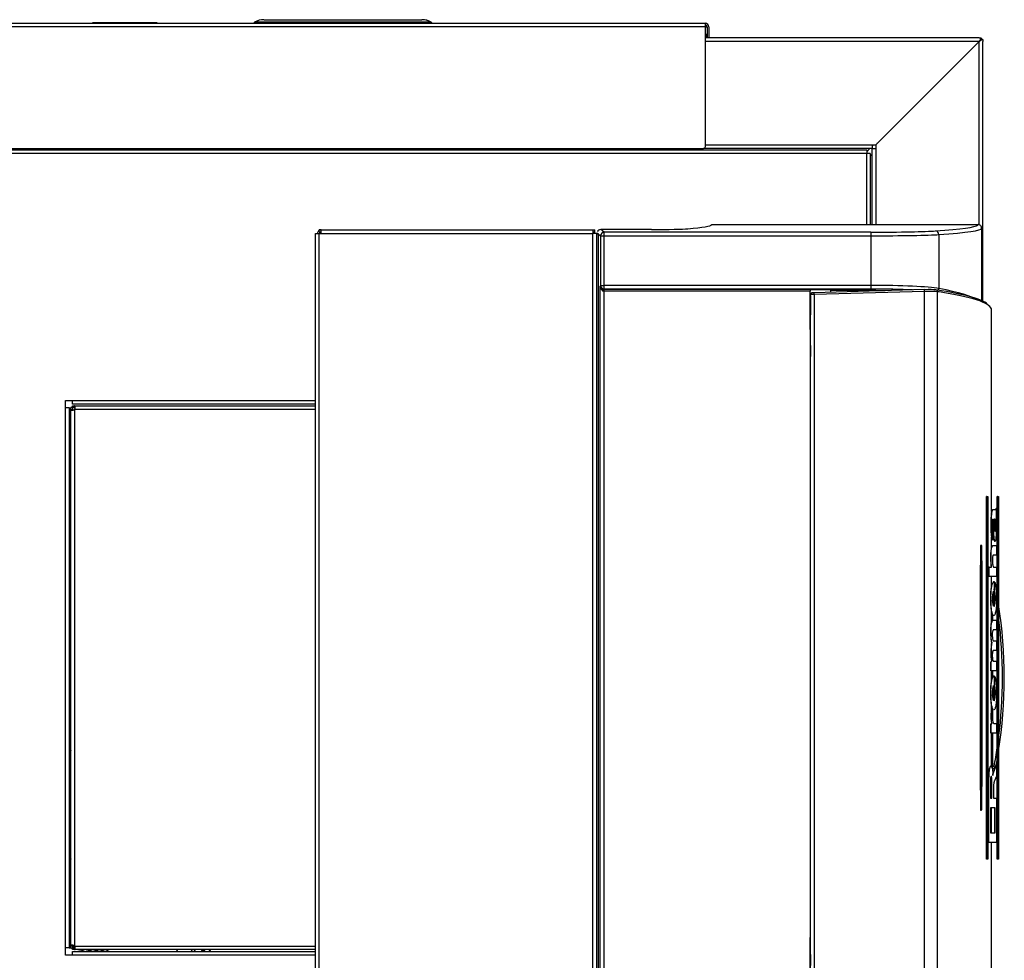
# Model space of a CAD drawing. Header units: millimetres. Extents: x 648 to 8064, y -571 to 3420.
# Tile 77 of 83: x 4028 to 4571, y 2902 to 3420. Entities that reach past the tile are written whole.
import ezdxf

# ---------------------------------------------------------------- set-up
doc = ezdxf.new("R2010")
doc.units = ezdxf.units.MM
doc.header["$MEASUREMENT"] = 0

# ---------------------------------------------------------------- blocks, each defined once
blk = doc.blocks.new('Boven')
for p, q in [((1657.44, 1450.64), (1744.44, 1450.64)), ((1657.44, 1450.64), (1744.44, 1450.64)), ((1657.44, 1450.64), (1657.44, 1450.64)), ((1744.44, 1450.64), (1744.44, 1450.64)), ((1900.87, 1446.64), (1501.01, 1446.64)), ((1501.09, 1448.64), (1900.79, 1448.64)), ((1562.74, 1448.84), (1562.74, 1448.64)), ((1562.75, 1448.84), (1562.74, 1448.84)), ((1562.75, 1448.84), (1562.75, 1448.64)), ((1562.85, 1448.84), (1562.75, 1448.84)), ((1562.85, 1448.84), (1562.85, 1448.64)), ((1563.07, 1448.84), (1562.85, 1448.84)), ((1563.07, 1448.84), (1563.07, 1448.64)), ((1563.42, 1448.84), (1563.07, 1448.84)), ((1563.42, 1448.84), (1563.42, 1448.64)), ((1563.93, 1448.84), (1563.42, 1448.84)), ((1563.93, 1448.84), (1563.93, 1448.64)), ((1564.6, 1448.84), (1563.93, 1448.84)), ((1564.6, 1448.84), (1564.6, 1448.64)), ((1565.46, 1448.84), (1564.6, 1448.84)), ((1565.46, 1448.84), (1565.46, 1448.64)), ((1566.51, 1448.84), (1565.46, 1448.84)), ((1566.51, 1448.84), (1566.51, 1448.64)), ((1567.79, 1448.84), (1566.51, 1448.84)), ((1567.79, 1448.84), (1567.79, 1448.64)), ((1569.29, 1448.84), (1567.79, 1448.84)), ((1569.29, 1448.84), (1569.29, 1448.64)), ((1571.05, 1448.84), (1569.29, 1448.84)), ((1571.05, 1448.84), (1571.05, 1448.64)), ((1573.08, 1448.84), (1571.05, 1448.84)), ((1573.08, 1448.84), (1573.08, 1448.64)), ((1575.39, 1448.84), (1573.08, 1448.84)), ((1575.39, 1448.84), (1575.39, 1448.64)), ((1585.77, 1448.84), (1575.39, 1448.84)), ((1585.77, 1448.84), (1585.77, 1448.64)), ((1587.01, 1448.84), (1585.77, 1448.84)), ((1587.01, 1448.84), (1587.01, 1448.64)), ((1589.17, 1448.84), (1587.01, 1448.84)), ((1589.17, 1448.84), (1589.17, 1448.64)), ((1591.06, 1448.84), (1589.17, 1448.84)), ((1591.06, 1448.84), (1591.06, 1448.64)), ((1592.69, 1448.84), (1591.06, 1448.84)), ((1592.69, 1448.84), (1592.69, 1448.64)), ((1594.08, 1448.84), (1592.69, 1448.84)), ((1594.08, 1448.84), (1594.08, 1448.64)), ((1595.25, 1448.84), (1594.08, 1448.84)), ((1595.25, 1448.84), (1595.25, 1448.64)), ((1596.2, 1448.84), (1595.25, 1448.84)), ((1596.2, 1448.84), (1596.2, 1448.64)), ((1596.96, 1448.84), (1596.2, 1448.84)), ((1596.96, 1448.84), (1596.96, 1448.64)), ((1597.55, 1448.84), (1596.96, 1448.84)), ((1597.55, 1448.84), (1597.55, 1448.64)), ((1597.97, 1448.84), (1597.55, 1448.84)), ((1597.97, 1448.84), (1597.97, 1448.64)), ((1598.26, 1448.84), (1597.97, 1448.84)), ((1598.26, 1448.84), (1598.26, 1448.64)), ((1598.42, 1448.84), (1598.26, 1448.84)), ((1598.42, 1448.84), (1598.42, 1448.64)), ((1598.47, 1448.84), (1598.42, 1448.84)), ((1598.47, 1448.84), (1598.47, 1448.64)), ((1651.94, 1448.89), (1651.93, 1448.64)), ((1652.43, 1448.64), (1652.44, 1448.89)), ((1652.44, 1448.89), (1652.44, 1449.33)), ((1749.44, 1449.33), (1652.44, 1449.33)), ((1749.44, 1448.89), (1652.44, 1448.89)), ((1749.44, 1449.33), (1749.44, 1448.89)), ((1749.44, 1448.89), (1749.44, 1448.64)), ((1749.94, 1448.64), (1749.94, 1448.89)), ((1900.87, 1446.64), (1900.87, 1448.05)), ((1900.87, 1446.64), (1901.78, 1446.64)), ((1900.87, 1380.64), (1900.87, 1446.64)), ((1901.78, 1446.64), (1901.78, 1440.64)), ((1902.78, 1446.64), (1902.78, 1440.64)), ((1901.4, 1442.64), (1900.87, 1442.64)), ((1901.78, 1440.64), (1900.87, 1440.64)), ((1901.4, 1442.64), (1901.4, 1440.64)), ((1901.4, 1442.64), (1901.4, 1442.64)), ((1901.78, 1440.64), (1901.4, 1440.64)), ((1902.78, 1440.64), (1901.78, 1440.64)), ((2051.87, 1440.64), (1902.78, 1440.64)), ((2051.87, 1440.64), (2052.87, 1440.64)), ((2052.87, 1440.64), (2052.87, 1440.05)), ((2052.87, 1439.64), (2052.87, 1440.05)), ((2052.87, 1439.64), (2053.28, 1439.64)), ((2053.28, 1439.64), (2053.87, 1439.64)), ((2053.87, 1439.64), (2053.87, 1438.64)), ((2051.82, 1438.64), (1900.87, 1438.64)), ((1994.82, 1381.64), (2051.82, 1438.64)), ((2051.87, 1438.59), (1994.87, 1381.59)), ((2050.82, 1437.64), (2050.87, 1437.64)), ((2050.87, 1437.64), (2050.87, 1437.59)), ((2052, 1438.77), (2051.82, 1438.64)), ((2051.87, 1438.59), (2052, 1438.77)), ((2051.87, 1337.47), (2051.87, 1438.59)), ((2053.87, 1295.36), (2053.87, 1438.64)), ((1502.01, 1379.64), (1899.87, 1379.64)), ((1992.82, 1379.64), (1899.87, 1379.64)), ((1900.87, 1381.64), (1992.82, 1381.64)), ((1989.87, 1377.83), (1991.67, 1379.64)), ((1992.82, 1381.64), (1994.82, 1381.64)), ((1992.82, 1381.64), (1992.82, 1379.64)), ((1992.82, 1380.79), (1993.67, 1381.64)), ((1992.87, 1379.59), (1994.87, 1379.59)), ((1992.87, 1337.58), (1992.87, 1379.59)), ((1994.87, 1381.59), (1994.87, 1379.59)), ((1994.87, 1379.59), (1994.87, 1337.58)), ((1995.87, 1382.64), (1995.82, 1382.64)), ((1995.87, 1382.59), (1995.87, 1382.64)), ((1380.37, 1378.89), (1989.87, 1378.89)), ((1989.87, 1376.89), (1380.37, 1376.89)), ((1989.87, 1378.89), (1989.87, 1376.89)), ((1989.87, 1337.58), (1989.87, 1376.89)), ((1991.87, 1376.89), (1989.87, 1376.89)), ((1991.87, 1376.89), (1991.87, 1337.58)), ((1992.87, 1376.44), (1991.87, 1375.44)), ((1904.28, 1337.58), (2051.28, 1337.58)), ((1685.87, 1332.64), (1687.87, 1332.64)), ((1685.87, 842.64), (1685.87, 1332.64)), ((1688.18, 1333.37), (1687.5, 1334.1)), ((1688.87, 1334.64), (1687.87, 1334.64)), ((1687.87, 1334.37), (1687.87, 1334.64)), ((1687.87, 842.64), (1687.87, 1332.64)), ((1687.87, 1332.64), (1688.87, 1332.64)), ((1688.87, 1334.64), (1838.87, 1334.64)), ((1688.87, 1332.64), (1688.87, 1334.64)), ((1688.87, 1332.64), (1838.87, 1332.64)), ((1838.87, 1334.64), (1839.87, 1334.64)), ((1838.87, 1334.64), (1838.87, 1332.64)), ((1838.87, 1333.64), (1839.87, 1333.64)), ((1838.87, 1332.82), (1841.57, 1332.82)), ((1838.87, 842.64), (1838.87, 1332.64)), ((1840.87, 1332.64), (1838.87, 1332.64)), ((1839.87, 1333.64), (1839.87, 1334.64)), ((1839.87, 1332.82), (1839.87, 1333.64)), ((1840.87, 1332.64), (1840.87, 842.64)), ((1840.87, 1332.5), (1841.68, 1332.5)), ((1841.68, 1332.5), (1843.09, 1331.44)), ((1841.68, 1332.5), (1841.68, 842.77)), ((1843.09, 1331.44), (1845.09, 1331.44)), ((1843.09, 1331.44), (1843.09, 1304.07)), ((1845.09, 1333.44), (1843.15, 1334.89)), ((1871.12, 1334.89), (1843.15, 1334.89)), ((1843.15, 1334.89), (1843.15, 1334.89)), ((1871.12, 1334.89), (1843.15, 1334.89)), ((1992.12, 1333.44), (1845.09, 1333.44)), ((1845.09, 1331.44), (1845.09, 1333.44)), ((1845.09, 1331.44), (1992.12, 1331.44)), ((1845.09, 1304.07), (1845.09, 1331.44)), ((1871.12, 1334.89), (1871.12, 1334.89)), ((1992.12, 1333.44), (1992.12, 1331.44)), ((1992.12, 1331.44), (1992.12, 1304.07)), ((2029.71, 1332.1), (2029.71, 1302.33)), ((2053.28, 1335.58), (2053.28, 1295.63)), ((1843.09, 1304.07), (1842.9, 1303.7)), ((1842.9, 871.57), (1842.9, 1303.7)), ((1843.09, 1304.07), (1845.09, 1304.07)), ((1992.12, 1304.07), (1845.09, 1304.07)), ((1845.09, 1302.08), (1845.09, 1304.07)), ((1992.12, 1304.07), (1992.12, 1302.08)), ((1844.9, 1300.9), (1844.93, 1301.9)), ((1844.9, 1300.9), (1844.9, 874.37)), ((1845, 1301.9), (1845.09, 1302.08)), ((1845, 1301.9), (1958.62, 1301.9)), ((1845, 1300.9), (1845, 1301.9)), ((1958.62, 1300.9), (1845, 1300.9)), ((1845.09, 1302.08), (1992.12, 1302.08)), ((1958.62, 1301.9), (1958.62, 1300.9)), ((1958.62, 1301.76), (1970.01, 1301.76)), ((1958.62, 1279.72), (1958.62, 1300.9)), ((1958.82, 1298.9), (1958.76, 1298.45)), ((1958.76, 1298.45), (1958.76, 1297.87)), ((1958.76, 1298.45), (1958.76, 1297.87)), ((1958.76, 1297.87), (1958.81, 1298.26)), ((1958.82, 1299.02), (1958.77, 1298.56)), ((1958.81, 1298.26), (1958.81, 1287.89)), ((1958.82, 876.37), (1958.82, 1298.9)), ((2021.74, 1301.72), (1960.82, 1300.01)), ((2021.81, 1300.72), (1960.89, 1299.01)), ((1960.89, 1299.01), (1960.89, 876.26)), ((1970.01, 1300.26), (1970.01, 1301.76)), ((1970.08, 1301.63), (1970.01, 1301.76)), ((1970.08, 1300.27), (1970.08, 1301.63)), ((1970.08, 1300.27), (1970.08, 1301.63)), ((1993.24, 1301.18), (1970.08, 1301.24)), ((1986.37, 1301.2), (1986.37, 1300.72)), ((1989.87, 1300.82), (1989.87, 1301.19)), ((1991.87, 1301.18), (1991.87, 1300.88)), ((1992.87, 1300.91), (1992.87, 1301.18)), ((1994.87, 1301.17), (1994.87, 1300.96)), ((2021.81, 874.55), (2021.81, 1300.72)), ((2028.93, 874.68), (2028.93, 1300.59)), ((1958.81, 1287.89), (1958.76, 1287.89)), ((1958.76, 1287.89), (1958.76, 1270.89)), ((2058.77, 1179.3), (2058.77, 1290.41)), ((1958.76, 1279.81), (1958.62, 1279.81)), ((1958.62, 1279.72), (1958.62, 1230.92)), ((1958.76, 1270.89), (1958.81, 1270.89)), ((1958.81, 1270.89), (1958.81, 1264.89)), ((1958.81, 1264.89), (1958.76, 1264.89)), ((1958.76, 1264.89), (1958.76, 1246.39)), ((1958.76, 1256.29), (1958.62, 1256.29)), ((1958.62, 1252.79), (1958.76, 1252.79)), ((1958.81, 1246.39), (1958.76, 1246.39)), ((1958.81, 1240.39), (1958.81, 1246.39)), ((1547.87, 1240.64), (1551.87, 1240.64)), ((1547.87, 1236.64), (1547.87, 1240.64)), ((1551.87, 1238.64), (1551.87, 1240.64)), ((1551.87, 1240.64), (1685.87, 1240.64)), ((1685.87, 1238.64), (1551.87, 1238.64)), ((1958.76, 1240.39), (1958.81, 1240.39)), ((1958.76, 1240.39), (1958.76, 934.89)), ((1547.87, 1236.64), (1549.87, 1236.64)), ((1547.87, 938.64), (1547.87, 1236.64)), ((1549.87, 1236.64), (1549.87, 938.64)), ((1551.87, 1236.63), (1550.87, 1236.63)), ((1550.87, 1235.6), (1550.87, 1236.63)), ((1551.54, 1235.6), (1550.87, 1235.6)), ((1550.87, 939.67), (1550.87, 1235.6)), ((1551.87, 1235.6), (1551.54, 1235.6)), ((1551.87, 1236.64), (1551.87, 1237.64)), ((1551.87, 1237.64), (1552.9, 1237.64)), ((1552.9, 1236.64), (1551.87, 1236.64)), ((1551.87, 1236.63), (1551.87, 1235.6)), ((1552.87, 1235.6), (1552.87, 939.67)), ((1552.9, 1236.97), (1552.9, 1237.64)), ((1552.9, 1237.64), (1685.87, 1237.64)), ((1552.9, 1236.64), (1552.9, 1236.97)), ((1685.87, 1235.64), (1552.9, 1235.64)), ((1958.62, 1236.64), (1958.76, 1236.64)), ((1958.62, 1230.92), (1958.62, 944.35)), ((1958.62, 1230.83), (1958.76, 1230.83)), ((2056.02, 987.64), (2056.02, 1187.64)), ((2056.12, 1187.64), (2056.02, 1187.64)), ((2056.12, 987.64), (2056.12, 1187.64)), ((2056.12, 1187.64), (2056.76, 1187.64)), ((2056.76, 1187.64), (2056.76, 987.64)), ((2062.01, 1187.64), (2061.91, 1187.64)), ((2061.91, 987.64), (2061.91, 1187.64)), ((2062.01, 1187.64), (2062.65, 1187.64)), ((2062.01, 987.64), (2062.01, 1187.64)), ((2062.65, 1187.64), (2062.65, 987.64)), ((2059.28, 1180.32), (2059.18, 1180.32)), ((2060.89, 1180.32), (2059.28, 1180.32)), ((2061.37, 1181.03), (2060.79, 1180.32)), ((2061.47, 1181.03), (2060.89, 1180.32)), ((2061.47, 1181.03), (2061.37, 1181.03)), ((2061.47, 1175.83), (2061.47, 1181.03)), ((2059.53, 1173.36), (2059.63, 1168.63)), ((2059.63, 1173.36), (2059.53, 1173.36)), ((2059.63, 1173.36), (2059.73, 1168.63)), ((2060.02, 1175.19), (2060.18, 1171.63)), ((2061.22, 1175.37), (2061.47, 1175.83)), ((2059.46, 1163.46), (2059.46, 1168.52)), ((2059.73, 1168.63), (2059.63, 1168.63)), ((2060.18, 1171.63), (2060.3, 1169.12)), ((2058.77, 1159.43), (2058.77, 1165.2)), ((2059.46, 1163.46), (2059.36, 1163.46)), ((2052.41, 1160.14), (2053.08, 1160.14)), ((2059.47, 1160.56), (2059.37, 1160.56)), ((2059.47, 1160.56), (2061.47, 1160.56)), ((2061.47, 1160.56), (2061.47, 1155.32)), ((2052.94, 1147.63), (2052.96, 1152.11)), ((2053.44, 1152.1), (2053.42, 1147.63)), ((2061.47, 1155.32), (2059.7, 1155.32)), ((2052.63, 1147.63), (2052.62, 1148.96)), ((2052.63, 1147.62), (2052.63, 1148.97)), ((2052.94, 1147.63), (2052.63, 1147.63)), ((2052.63, 1027.64), (2052.63, 1147.63)), ((2052.63, 1027.64), (2052.63, 1147.63)), ((2052.94, 1147.63), (2052.94, 1147.63)), ((2052.94, 1027.64), (2052.94, 1147.63)), ((2053.42, 1147.63), (2053.42, 1027.64)), ((2057.36, 1148.72), (2057.26, 1148.72)), ((2057.26, 1143.47), (2057.26, 1148.72)), ((2057.36, 1143.47), (2057.36, 1148.72)), ((2057.36, 1148.72), (2058.75, 1148.72)), ((2058.75, 1148.79), (2058.65, 1148.79)), ((2058.65, 1148.72), (2058.65, 1148.79)), ((2058.75, 1148.72), (2058.75, 1148.79)), ((2059.8, 1148.72), (2061.47, 1148.72)), ((2061.47, 1148.72), (2061.47, 1143.47)), ((2057.36, 1143.47), (2057.26, 1143.47)), ((2061.47, 1143.47), (2057.36, 1143.47)), ((2058.77, 1137.78), (2058.77, 1143.47)), ((2060.19, 1140.77), (2060.19, 1126.89)), ((2059.63, 1135.37), (2059.63, 1127.09)), ((2060.19, 1136.65), (2060.43, 1136.69)), ((2060.42, 1135.23), (2060.46, 1140.43)), ((2060.52, 1135.23), (2060.42, 1135.23)), ((2060.55, 1140.43), (2060.46, 1140.43)), ((2060.52, 1135.23), (2060.55, 1140.43)), ((2058.77, 1118.22), (2058.77, 1124.74)), ((2059.27, 1122.65), (2059.27, 1119.23)), ((2059.42, 1119.33), (2059.32, 1119.33)), ((2059.42, 1119.33), (2061.47, 1119.33)), ((2061.47, 1119.33), (2061.47, 1114.09)), ((2061.47, 1114.09), (2059.67, 1114.09)), ((2059.69, 1107.94), (2061.47, 1107.94)), ((2061.47, 1107.94), (2061.47, 1102.69)), ((2058.87, 1107.27), (2058.77, 1107.27)), ((2061.47, 1102.69), (2059.68, 1102.69)), ((2058.5, 1096.47), (2058.4, 1096.47)), ((2058.4, 1091.52), (2058.4, 1096.47)), ((2058.5, 1091.52), (2058.5, 1096.47)), ((2058.5, 1096.47), (2058.77, 1096.47)), ((2058.77, 1096.55), (2058.67, 1096.55)), ((2058.67, 1096.47), (2058.67, 1096.55)), ((2058.77, 1096.47), (2058.77, 1096.55)), ((2059.66, 1096.7), (2061.47, 1096.7)), ((2061.47, 1096.7), (2061.47, 1091.52)), ((2058.5, 1091.52), (2058.4, 1091.52)), ((2061.47, 1091.52), (2058.5, 1091.52)), ((2058.77, 1085.73), (2058.77, 1091.52)), ((2059.27, 1091.52), (2059.27, 1087.55)), ((2060.19, 1088.72), (2060.19, 1074.84)), ((2060.42, 1083.19), (2060.46, 1088.38)), ((2060.55, 1088.38), (2060.46, 1088.38)), ((2060.52, 1083.19), (2060.55, 1088.38)), ((2059.63, 1083.33), (2059.63, 1075.04)), ((2060.52, 1083.19), (2060.42, 1083.19)), ((2058.77, 1068.07), (2058.77, 1072.69)), ((2059.27, 1070.6), (2059.27, 1064.64)), ((2058.43, 1068.07), (2058.33, 1068.07)), ((2058.43, 1068.07), (2059.13, 1068.07)), ((2058.5, 1062.15), (2058.4, 1062.15)), ((2058.4, 1057.13), (2058.4, 1062.15)), ((2058.5, 1057.13), (2058.5, 1062.15)), ((2058.5, 1062.15), (2058.81, 1062.15)), ((2059.92, 1062.38), (2061.47, 1062.38)), ((2061.47, 1062.38), (2061.47, 1057.13)), ((2058.5, 1057.13), (2058.4, 1057.13)), ((2061.47, 1057.13), (2058.5, 1057.13)), ((2058.77, 1038.46), (2058.77, 1057.13)), ((2059.27, 1057.13), (2059.27, 1038.64)), ((2057.47, 1036.46), (2057.67, 1037.58)), ((2057.57, 1036.46), (2057.77, 1037.58)), ((2057.67, 1037.58), (2057.9, 1038.38)), ((2057.77, 1037.58), (2057.67, 1037.58)), ((2057.77, 1037.58), (2058, 1038.38)), ((2057.9, 1038.38), (2058.15, 1038.81)), ((2058, 1038.38), (2057.9, 1038.38)), ((2058, 1038.38), (2058.25, 1038.81)), ((2058.15, 1038.81), (2058.42, 1038.83)), ((2058.25, 1038.81), (2058.15, 1038.81)), ((2058.25, 1038.81), (2058.52, 1038.83)), ((2058.52, 1038.83), (2058.42, 1038.83)), ((2058.52, 1038.83), (2058.77, 1038.46)), ((2059.27, 1038.64), (2058.77, 1038.64)), ((2058.77, 1038.46), (2059.01, 1037.71)), ((2059.01, 1037.71), (2059.21, 1036.62)), ((2060.14, 1038.64), (2059.27, 1038.64)), ((2059.27, 1037.64), (2060.14, 1037.64)), ((2059.92, 1035.81), (2061.37, 1039.63)), ((2060.02, 1035.81), (2061.47, 1039.63)), ((2060.14, 1038.64), (2060.93, 1038.48)), ((2060.14, 1038.64), (2060.14, 1037.64)), ((2061.47, 1039.63), (2061.37, 1039.63)), ((2061.47, 1039.63), (2061.47, 1033.33)), ((2057.2, 1031.82), (2057.23, 1033.49)), ((2057.23, 1033.49), (2057.32, 1035.07)), ((2057.33, 1033.49), (2057.23, 1033.49)), ((2057.3, 1031.82), (2057.33, 1033.49)), ((2057.32, 1035.07), (2057.47, 1036.46)), ((2057.42, 1035.07), (2057.32, 1035.07)), ((2057.33, 1033.49), (2057.42, 1035.07)), ((2057.42, 1035.07), (2057.57, 1036.46)), ((2057.57, 1036.46), (2057.47, 1036.46)), ((2058.24, 1032.42), (2058.18, 1031.83)), ((2058.33, 1032.88), (2058.24, 1032.42)), ((2058.44, 1033.17), (2058.33, 1032.88)), ((2058.55, 1033.27), (2058.44, 1033.17)), ((2058.56, 1033.17), (2058.5, 1033.23)), ((2058.66, 1033.17), (2058.55, 1033.27)), ((2058.66, 1033.17), (2058.56, 1033.17)), ((2058.67, 1032.88), (2058.56, 1033.17)), ((2058.77, 1032.88), (2058.66, 1033.17)), ((2058.77, 1032.88), (2058.67, 1032.88)), ((2058.76, 1032.42), (2058.67, 1032.88)), ((2058.86, 1032.42), (2058.76, 1032.42)), ((2058.82, 1031.83), (2058.76, 1032.42)), ((2058.86, 1032.42), (2058.77, 1032.88)), ((2058.77, 1021.19), (2058.77, 1032.31)), ((2058.92, 1031.83), (2058.86, 1032.42)), ((2059.21, 1036.62), (2059.36, 1035.26)), ((2059.36, 1035.26), (2059.46, 1033.7)), ((2059.44, 1034.11), (2059.45, 1034.16)), ((2059.45, 1034.16), (2059.49, 1034.37)), ((2059.55, 1034.16), (2059.45, 1034.16)), ((2059.5, 1033.94), (2059.45, 1033.94)), ((2059.46, 1033.7), (2059.5, 1033.94)), ((2059.49, 1034.37), (2059.53, 1034.57)), ((2059.59, 1034.37), (2059.49, 1034.37)), ((2059.5, 1033.94), (2059.55, 1034.16)), ((2059.53, 1034.57), (2059.58, 1034.76)), ((2059.63, 1034.57), (2059.53, 1034.57)), ((2059.55, 1034.16), (2059.59, 1034.37)), ((2059.58, 1034.76), (2059.63, 1034.95)), ((2059.68, 1034.76), (2059.58, 1034.76)), ((2059.59, 1034.37), (2059.63, 1034.57)), ((2059.63, 1034.95), (2059.67, 1035.12)), ((2059.72, 1034.95), (2059.63, 1034.95)), ((2059.63, 1034.57), (2059.68, 1034.76)), ((2059.67, 1035.12), (2059.72, 1035.28)), ((2059.77, 1035.12), (2059.67, 1035.12)), ((2059.68, 1034.76), (2059.72, 1034.95)), ((2059.72, 1035.28), (2059.77, 1035.43)), ((2059.82, 1035.28), (2059.72, 1035.28)), ((2059.72, 1034.95), (2059.77, 1035.12)), ((2059.77, 1035.43), (2059.82, 1035.57)), ((2059.87, 1035.43), (2059.77, 1035.43)), ((2059.77, 1035.12), (2059.82, 1035.28)), ((2059.82, 1035.57), (2059.87, 1035.7)), ((2059.92, 1035.57), (2059.82, 1035.57)), ((2059.82, 1035.28), (2059.87, 1035.43)), ((2059.87, 1035.7), (2059.92, 1035.81)), ((2059.97, 1035.7), (2059.87, 1035.7)), ((2059.87, 1035.43), (2059.92, 1035.57)), ((2060.02, 1035.81), (2059.92, 1035.81)), ((2059.92, 1035.57), (2059.97, 1035.7)), ((2059.97, 1035.7), (2060.02, 1035.81)), ((2061.47, 1033.33), (2060.29, 1030.78)), ((2052.63, 1027.64), (2052.62, 1026.31)), ((2052.63, 1026.31), (2052.63, 1027.65)), ((2052.94, 1027.64), (2052.63, 1027.64)), ((2052.94, 1027.64), (2052.94, 1027.64)), ((2052.94, 1027.64), (2052.96, 1023.16)), ((2053.44, 1023.17), (2053.42, 1027.64)), ((2057.3, 1031.82), (2057.2, 1031.82)), ((2057.2, 996.75), (2057.2, 1031.82)), ((2057.3, 996.75), (2057.3, 1031.82)), ((2058.14, 1031.15), (2058.13, 1030.42)), ((2058.13, 1030.42), (2058.13, 1021.19)), ((2058.18, 1031.83), (2058.14, 1031.15)), ((2058.92, 1031.83), (2058.82, 1031.83)), ((2058.86, 1031.15), (2058.82, 1031.83)), ((2058.96, 1031.15), (2058.86, 1031.15)), ((2058.87, 1030.42), (2058.86, 1031.15)), ((2058.97, 1030.42), (2058.87, 1030.42)), ((2058.87, 1021.19), (2058.87, 1030.42)), ((2058.96, 1031.15), (2058.92, 1031.83)), ((2058.97, 1030.42), (2058.96, 1031.15)), ((2058.97, 1021.19), (2058.97, 1030.42)), ((2059.82, 1027.4), (2059.8, 1026.93)), ((2059.8, 1026.93), (2059.8, 1026.46)), ((2059.84, 1027.85), (2059.82, 1027.4)), ((2059.86, 1028.3), (2059.84, 1027.85)), ((2059.89, 1028.72), (2059.86, 1028.3)), ((2059.93, 1029.12), (2059.89, 1028.72)), ((2059.98, 1029.49), (2059.93, 1029.12)), ((2060.03, 1029.82), (2059.98, 1029.49)), ((2060.09, 1030.12), (2060.03, 1029.82)), ((2060.15, 1030.38), (2060.09, 1030.12)), ((2060.22, 1030.6), (2060.15, 1030.38)), ((2060.29, 1030.78), (2060.22, 1030.6)), ((2052.63, 1025.57), (2052.63, 1026.31)), ((2058.13, 1021.19), (2058.97, 1021.19)), ((2059.8, 1026.46), (2059.8, 1021.19)), ((2059.8, 1021.19), (2061.47, 1021.19)), ((2061.47, 1021.19), (2061.47, 996.75)), ((2060.64, 1015.88), (2058.13, 1015.88)), ((2058.13, 1015.88), (2058.13, 1002.06)), ((2058.77, 1002.06), (2058.77, 1015.88)), ((2060.54, 1002.06), (2060.54, 1015.88)), ((2060.64, 1002.06), (2060.64, 1015.88)), ((2052.41, 1015.14), (2053.08, 1015.14)), ((2058.13, 1002.06), (2060.64, 1002.06)), ((2057.3, 996.75), (2057.2, 996.75)), ((2061.47, 996.75), (2057.3, 996.75)), ((2058.77, 884.86), (2058.77, 996.75)), ((1549.87, 985.96), (1550.87, 985.47)), ((1550.87, 984.91), (1549.87, 985.4)), ((1549.87, 985.37), (1550.87, 984.87)), ((1549.87, 985.15), (1550.87, 984.65)), ((1549.87, 985.12), (1550.87, 984.62)), ((2056.12, 987.64), (2056.02, 987.64)), ((2056.76, 987.64), (2056.12, 987.64)), ((2062.01, 987.64), (2061.91, 987.64)), ((2062.65, 987.64), (2062.01, 987.64)), ((1550.78, 981.13), (1549.87, 981.59)), ((1549.87, 980.07), (1550.87, 979.57)), ((1550.87, 981.3), (1550.78, 981.13)), ((1550.87, 981.26), (1550.78, 981.13)), ((1550.87, 972.87), (1549.87, 973.37)), ((1550.87, 939.67), (1551.54, 939.67)), ((1550.87, 938.64), (1550.87, 939.67)), ((1551.54, 939.67), (1551.87, 939.67)), ((1551.87, 939.67), (1551.87, 938.64)), ((1552.9, 939.64), (1685.87, 939.64)), ((1958.62, 944.44), (1958.76, 944.44)), ((1958.62, 895.55), (1958.62, 944.35)), ((1547.87, 934.64), (1547.87, 938.64)), ((1549.87, 938.64), (1547.87, 938.64)), ((1551.87, 934.64), (1547.87, 934.64)), ((1550.87, 938.64), (1551.87, 938.64)), ((1551.87, 937.64), (1551.87, 938.64)), ((1551.87, 938.64), (1552.9, 938.64)), ((1552.9, 937.64), (1551.87, 937.64)), ((1551.87, 934.64), (1551.87, 936.64)), ((1551.87, 936.64), (1685.87, 936.64)), ((1685.87, 934.64), (1551.87, 934.64)), ((1552.9, 938.31), (1552.9, 938.64)), ((1552.9, 937.64), (1552.9, 938.31)), ((1685.87, 937.64), (1552.9, 937.64)), ((1623.77, 936.64), (1623.01, 937.64)), ((1623.8, 936.64), (1623.05, 937.64)), ((1624.05, 936.64), (1623.29, 937.64)), ((1624.08, 936.64), (1623.33, 937.64)), ((1623.96, 937.64), (1624.71, 936.64)), ((1627.09, 937.64), (1627.84, 936.64)), ((1627.87, 936.64), (1627.12, 937.64)), ((1958.76, 934.89), (1958.81, 934.89)), ((1958.81, 934.89), (1958.81, 928.89))]:
    blk.add_line(p, q)
for centre, radius, start, end in [((1657.41, 1439.64), 11, 90, 118.2471), ((1744.47, 1439.64), 11, 61.7529, 90), ((1652.44, 1448.89), 0.5, 118.2471, 179), ((1652.32, 1449.08), 0.272, 64.2498, 115.7502), ((1749.56, 1449.08), 0.272, 64.2496, 115.7504), ((1749.44, 1448.89), 0.5, 1, 61.7529), ((2061.28, 1432.74), 11.15, 139.0268, 148.0719), ((2045.97, 1448.05), 11.15, 301.9281, 310.9732), ((2051.87, 1438.64), 2, 30, 60), ((1899.87, 1380.64), 1, 270, 0), ((1688.87, 1332.64), 2, 133.0795, 180), ((1688.87, 1332.64), 2, 90, 133.0795), ((1688.87, 1332.64), 1, 133.0796, 180), ((1688.87, 1332.64), 1, 90, 133.0795), ((1843.15, 1332.89), 2, 90.0262, 158.2445), ((1843.68, 1332.5), 2, 179.4768, 180.0261), ((1844.99, 1303.89), 1.99, 268.2019, 270.0695), ((1959.66, 1298.45), 0.901, 173.3217, 180.2119), ((1551.82, 1236.68), 1.5, 314.1378, 315.8622), ((2961.39, 1153.57), 908.78, 179.55539, 180.24378), ((2052.46, 1153.06), 7.56, 82.56, 88.6418), ((-4926.81, 1416.73), 6984.79, 357.828812, 357.895493), ((2053.01, 1160.48), 0.351, 281.3096, 315.8594), ((2052.87, 1160.66), 0.573, 312.7907, 350.3519), ((1341.35, 1155.86), 712.1, 359.69736, 0.37805), ((2869.11, 1151.9), 816.49, 180.15424, 180.20613), ((2052.33, 1141.56), 6.08, 87.104, 87.1726), ((2047.38, 1150.09), 5.42, 346.2018, 356.0388), ((2053, 1133.26), 14.38, 88.3253, 90.2563), ((2073.96, 1131.23), 14.92, 163.8746, 196.1254), ((1803.13, 1087.64), 261.64, 10.3616, 10.7941), ((2060.14, 1136.64), 1, 72.8345, 86.8707), ((1803.13, 1087.64), 262.64, 9.8361, 10.2359), ((1803.13, 1087.64), 261.64, 8.4804, 8.7685), ((1803.13, 1087.64), 262.64, 351.1636, 8.8364), ((1803.13, 1087.64), 261.64, 352.706, 7.294), ((2096.17, 1101.55), 37.84, 171.295, 187.5937), ((2096.27, 1101.55), 37.84, 171.295, 187.5937), ((2073.96, 1079.18), 14.92, 163.8746, 196.1254), ((2089.08, 1067.08), 30.77, 178.1601, 189.2256), ((2089.18, 1067.08), 30.77, 178.1601, 189.2256), ((1803.13, 1087.64), 261.64, 349.2059, 351.5196), ((1803.13, 1087.64), 262.64, 349.4395, 350.1639), ((2059.23, 1037.19), 0.434, 85.3784, 117.8117), ((1999.86, 1038.34), 59.41, 359.32, 0.2845), ((2060.14, 1038.64), 1, 270, 301.9991), ((2052.33, 1033.71), 6.08, 272.8274, 272.896), ((2053, 1042.02), 14.38, 269.7437, 271.6747), ((2961.39, 1021.7), 908.78, 179.75622, 180.44461), ((2869.11, 1023.37), 816.49, 179.79387, 179.84576), ((2047.38, 1025.18), 5.42, 3.9612, 13.7982), ((-4926.81, 758.54), 6984.79, 2.104507, 2.171188), ((1341.35, 1019.41), 712.1, 359.62195, 0.30264), ((2052.46, 1022.21), 7.56, 271.3582, 277.44), ((2053.01, 1014.79), 0.351, 44.1406, 78.6904), ((2052.87, 1014.61), 0.573, 9.6481, 47.2093), ((1540.02, 871.68), 72.42, 81.3877, 82.1872), ((1540.02, 871.68), 71.42, 81.2667, 82.0775), ((1540.02, 871.68), 71.14, 81.2323, 82.0464), ((1540.02, 871.68), 70.15, 81.1068, 81.9327), ((1540.02, 871.68), 69.85, 81.0693, 81.8987), ((1540.02, 871.68), 68.86, 80.939, 81.7806), ((1551.82, 938.59), 1.5, 44.1378, 45.8622), ((1540.02, 871.68), 67.58, 79.905, 82.1894), ((1540.02, 871.68), 68.58, 80.902, 81.7471), ((1540.02, 871.68), 68.86, 79.1663, 80.0954), ((1540.02, 871.68), 68.58, 79.0837, 80.0548), ((1540.02, 871.68), 67.58, 73.9733, 77.4034), ((1540.02, 871.68), 68.58, 71.2931, 74.1025), ((1540.02, 871.68), 68.86, 70.6223, 73.3104), ((1540.02, 871.68), 69.85, 68.419, 70.7717), ((1540.02, 871.68), 70.15, 67.8229, 70.0982), ((1540.02, 871.68), 71.14, 65.931, 67.9889), ((1540.02, 871.68), 71.42, 65.4369, 67.4441), ((1540.02, 871.68), 72.42, 63.7655, 65.6164), ((1540.02, 871.68), 95.46, 42.8799, 43.7045), ((1540.02, 871.68), 101.46, 39.8102, 40.5493), ((1542.89, 873.84), 99.23, 39.2602, 40.0099)]:
    blk.add_arc(centre, radius, start, end)
for centre, major_axis, ratio, start_param, end_param in [((1657.41, 1439.64), (0, 11), 0.954532, 0, 0.493005), ((1744.47, 1439.64), (0, 11), 0.954532, -0.276903, 0), ((1744.47, 1439.64), (0, 11), 0.954532, -0.400086, -0.276903), ((1652.44, 1448.89), (-0.5, 0.009), 0.01745, -1.570492, 0), ((1744.47, 1439.64), (0, 11), 0.954532, -0.450748, -0.400086), ((1744.47, 1439.64), (0, 11), 0.954532, -0.493005, -0.450748), ((1749.44, 1448.89), (0.5, 0.009), 0.01745, 0, 1.570492), ((1900.79, 1446.64), (0, 2), 0.997089, -1.570796, 0), ((1900.79, 1446.64), (0, 1), 0.997089, -1.570796, -0.080199), ((1900.41, 1442.64), (0, 1), 0.997089, 3.622367, 4.712389), ((1900.41, 1442.64), (0, 2), 0.997089, 3.374937, 3.66528), ((1603.28, 1337.58), (301, 0), 0.026186, -0.295878, -0.006936), ((1603.28, 1337.58), (-301, 0), 0.026186, 3.134656, 3.14168), ((1662.43, 1337.58), (388.86, 0), 0.026186, -0.349066, -0.027537), ((1662.43, 1337.58), (388.86, 0), 0.026186, -0.027537, 0.000135), ((1843.69, 1332.49), (-1.76, 2.68), 0.555492, 1.105072, 1.211504), ((1845.09, 1331.44), (1.2, 1.6), 0.999049, 0.643873, 2.213755), ((1871.12, 1335.44), (21, 0), 0.026186, 4.712389, 5.987307), ((1992.12, 1334.44), (-38, 0), 0.026186, 1.570796, 2.792527), ((1992.12, 1332.44), (-40, 0), 0.024877, 1.570796, 2.792527), ((2027.83, 1332.1), (-0.14, 1.99), 0.939408, 4.644906, 6.206749), ((1662.43, 1335.58), (390.86, 0), 0.026052, -0.349066, 0), ((1844.9, 1303.7), (-1.96, 0.45), 0.888929, 0.251131, 1.787021), ((1844.9, 1303.7), (-0.14, 2.8), 0.713541, 1.534497, 3.070387), ((1845.09, 1304.07), (-1.79, 0.89), 0.996959, 0.464378, 2.03274), ((1992.12, 1301.42), (-40, 0), 0.06643, 3.490659, 4.712389), ((1845, 1303.91), (1.34, 2.69), 0.996959, 3.571064, 3.603536), ((1959.82, 1298.9), (-0.993, 0.118), 0.997257, 0, 0.118179), ((1960.82, 1298.93), (2, 0.03), 0.036709, 1.535327, 3.132303), ((1960.85, 1299.01), (-0.028, 1), 0.034886, 4.71141, 6.283185), ((1992.12, 1299.42), (-38, 0), 0.069927, 4.060039, 4.712389), ((1992.26, 1299.22), (28, 0), 0.069927, 1.291274, 1.53589), ((2021.5, 1301.19), (7, 0.22), 0.073366, 0.387012, 1.53363), ((2021.77, 1300.72), (-0.028, 1), 0.034886, 4.71141, 6.283185), ((2021.53, 1300.2), (8, 0.22), 0.06421, 0.387544, 1.534161), ((2028, 1300.59), (0.147, 0.989), 0.923722, -1.434577, 0.192284), ((1659.88, 1279.22), (397.86, 12.25), 0.073366, 0.053265, 0.387012), ((1659.91, 1278.22), (398.86, 12.25), 0.073183, 0.361097, 0.387024), ((2027.83, 1302.33), (0.38, 1.96), 0.93767, 4.387163, 4.890625), ((1662.43, 1293.03), (390.86, 0), 0.069569, 0.104645, 0.349066), ((1659.91, 1278.22), (398.86, 12.25), 0.073183, -0.002248, 0.361097), ((1959.56, 1297.8), (-0.8, 0.07), 0.070157, -0.002586, 0.355659), ((3074.3, 1087.61), (1019.08, 100.62), 0.975889, 2.97619, 2.978589), ((2052.95, 1152.1), (-0.5, 0.002), 0.024062, 3.305266, 4.695031), ((2052.13, 1149.7), (0.5, 0.002), 0.017987, -0.17589, -0.006691), ((2052.13, 1148.96), (0.5, 0.002), 0.023919, -0.175878, 0.001483), ((2052.8, 1149.73), (-0.499, 0.034), 0.025132, 1.240449, 1.555027), ((2052.13, 1026.31), (-0.5, 0.002), 0.023919, 3.13973, 3.317471), ((2052.13, 1025.57), (-0.5, 0.002), 0.017987, 3.145021, 3.317482), ((2052.8, 1025.54), (0.499, 0.034), 0.025132, 1.586565, 1.900555), ((3074.37, 1087.66), (-1019.18, 100.37), 0.975854, 0.162756, 0.165155), ((2052.95, 1023.17), (0.5, 0.002), 0.024062, -1.553439, -0.163673)]:
    blk.add_ellipse(centre, major_axis=major_axis, ratio=ratio, start_param=start_param, end_param=end_param)
for points, knots in [([(1900.79, 1448.64), (1900.8, 1448.64), (1900.81, 1448.58), (1900.84, 1448.38), (1900.85, 1448.23), (1900.87, 1448.05)], [0, 0, 0, 0, 0.5, 0.5, 1, 1, 1, 1]), ([(2053.28, 1335.58), (2053.28, 1335.71), (2053.27, 1335.84), (2053.22, 1336.1), (2053.18, 1336.23), (2053.08, 1336.47), (2053.02, 1336.58), (2052.87, 1336.8), (2052.79, 1336.9), (2052.51, 1337.18), (2052.29, 1337.33), (2051.81, 1337.53), (2051.55, 1337.58), (2051.28, 1337.58)], [0, 0, 0, 0, 0.125, 0.125, 0.25, 0.25, 0.375, 0.375, 0.5, 0.5, 0.75, 0.75, 1, 1, 1, 1]), ([(1840.87, 1332.6), (1840.93, 1332.6), (1840.99, 1332.6), (1841.17, 1332.59), (1841.28, 1332.59), (1841.56, 1332.57), (1841.67, 1332.54), (1841.68, 1332.52)], [0, 0, 0, 0, 0.144121, 0.144121, 0.429414, 0.429414, 1, 1, 1, 1]), ([(1960.82, 1300.01), (1960.67, 1300), (1960.4, 1299.99), (1959.98, 1299.96), (1959.73, 1299.93), (1959.45, 1299.85), (1959.2, 1299.71), (1958.98, 1299.49), (1958.86, 1299.23), (1958.83, 1299.08), (1958.82, 1299.02)], [0, 0, 0, 0, 0.150866, 0.311534, 0.498488, 0.602057, 0.708038, 0.816463, 0.9427, 1, 1, 1, 1]), ([(1550.87, 1235.6), (1550.87, 1235.53), (1550.88, 1235.47), (1550.92, 1235.36), (1550.96, 1235.32), (1551.06, 1235.25), (1551.12, 1235.22), (1551.27, 1235.19), (1551.35, 1235.18), (1551.55, 1235.18), (1551.66, 1235.19), (1551.88, 1235.22), (1552.01, 1235.25), (1552.37, 1235.35), (1552.63, 1235.45), (1552.87, 1235.6)], [0, 0, 0, 0, 0.125, 0.125, 0.25, 0.25, 0.375, 0.375, 0.5, 0.5, 0.625, 0.625, 0.75, 0.75, 1, 1, 1, 1]), ([(1551.87, 1235.6), (1551.87, 1235.54), (1551.87, 1235.49), (1551.89, 1235.38), (1551.9, 1235.34), (1551.94, 1235.28), (1551.95, 1235.26), (1551.97, 1235.24)], [0, 0, 0, 0, 0.3905737, 0.3905737, 0.7811473, 0.7811473, 1, 1, 1, 1]), ([(1552.9, 1235.64), (1552.97, 1235.75), (1553.04, 1235.87), (1553.14, 1236.12), (1553.19, 1236.25), (1553.25, 1236.5), (1553.28, 1236.62), (1553.31, 1236.85), (1553.32, 1236.95), (1553.32, 1237.15), (1553.31, 1237.23), (1553.28, 1237.38), (1553.25, 1237.45), (1553.15, 1237.59), (1553.05, 1237.64), (1552.9, 1237.64)], [0, 0, 0, 0, 0.125, 0.125, 0.25, 0.25, 0.375, 0.375, 0.5, 0.5, 0.625, 0.625, 0.75, 0.75, 1, 1, 1, 1]), ([(1553.26, 1236.53), (1553.24, 1236.55), (1553.22, 1236.56), (1553.16, 1236.6), (1553.12, 1236.61), (1553.02, 1236.63), (1552.96, 1236.64), (1552.9, 1236.64)], [0, 0, 0, 0, 0.210826, 0.210826, 0.605413, 0.605413, 1, 1, 1, 1]), ([(1550.87, 1187.64), (1550.87, 1187.6), (1550.76, 1187.57), (1550.39, 1187.51), (1550.13, 1187.48), (1549.87, 1187.45)], [0, 0, 0, 0, 0.5, 0.5, 1, 1, 1, 1]), ([(2059.18, 1180.32), (2059.1, 1180.19), (2058.91, 1179.85), (2058.51, 1178.43), (2058.39, 1174.76), (2058.31, 1171.24), (2058.4, 1167.98), (2058.63, 1165.27), (2059.03, 1164.08), (2059.26, 1163.64), (2059.36, 1163.46)], [0, 0, 0, 0, 0.064941, 0.18284, 0.349472, 0.527395, 0.656564, 0.780396, 0.919731, 1, 1, 1, 1]), ([(2059.28, 1180.32), (2059.2, 1180.19), (2059, 1179.85), (2058.61, 1178.43), (2058.49, 1174.76), (2058.4, 1171.24), (2058.5, 1167.98), (2058.73, 1165.27), (2059.13, 1164.08), (2059.36, 1163.64), (2059.46, 1163.46)], [0, 0, 0, 0, 0.064941, 0.18284, 0.349472, 0.527395, 0.656564, 0.780396, 0.919731, 1, 1, 1, 1]), ([(2059.46, 1168.52), (2059.41, 1168.62), (2059.26, 1168.92), (2059.07, 1170.54), (2059.05, 1172.57), (2059.11, 1174.38), (2059.29, 1175.15), (2059.49, 1175.05), (2059.59, 1174.13), (2059.62, 1173.58), (2059.63, 1173.36)], [0, 0, 0, 0, 0.083435, 0.26981, 0.484727, 0.630077, 0.730872, 0.836403, 0.942426, 1, 1, 1, 1]), ([(2059.17, 1174.97), (2059.18, 1174.99), (2059.25, 1175.12), (2059.39, 1175.05), (2059.49, 1174.13), (2059.52, 1173.58), (2059.53, 1173.36)], [0, 0, 0, 0, 0.049018, 0.421918, 0.796559, 1, 1, 1, 1]), ([(2059.73, 1168.63), (2059.78, 1167.86), (2059.89, 1166.34), (2060.08, 1163.77), (2060.5, 1162.9), (2060.87, 1162.93), (2061.28, 1163.95), (2061.49, 1167.15), (2061.55, 1170.7), (2061.39, 1173.7), (2061.26, 1174.95), (2061.22, 1175.37)], [0, 0, 0, 0, 0.091765, 0.22281, 0.31513, 0.41571, 0.509795, 0.637471, 0.805669, 0.943546, 1, 1, 1, 1]), ([(2060.65, 1168.44), (2060.66, 1168.46), (2060.75, 1168.66), (2060.92, 1169.89), (2060.81, 1172.13), (2060.7, 1174.23), (2060.41, 1175.16), (2060.15, 1175.19), (2059.99, 1175.2), (2059.92, 1175.19)], [0, 0, 0, 0, 0.012736, 0.159039, 0.37103, 0.581505, 0.717896, 0.893663, 1, 1, 1, 1]), ([(2060.3, 1169.12), (2060.36, 1168.9), (2060.49, 1168.45), (2060.77, 1168.14), (2061.02, 1169.89), (2060.91, 1172.13), (2060.8, 1174.23), (2060.5, 1175.16), (2060.25, 1175.19), (2060.09, 1175.2), (2060.02, 1175.19)], [0, 0, 0, 0, 0.081127, 0.216313, 0.332447, 0.500725, 0.6678, 0.776067, 0.91559, 1, 1, 1, 1]), ([(2059.63, 1168.63), (2059.68, 1167.86), (2059.79, 1166.34), (2059.98, 1163.77), (2060.36, 1162.99), (2060.57, 1162.93), (2060.66, 1162.98)], [0, 0, 0, 0, 0.238591, 0.579314, 0.819347, 1, 1, 1, 1]), ([(2058.65, 1148.79), (2058.6, 1149.21), (2058.49, 1150.3), (2058.33, 1152.55), (2058.33, 1155.32), (2058.47, 1157.81), (2058.76, 1159.65), (2059.1, 1160.29), (2059.29, 1160.49), (2059.37, 1160.56)], [0, 0, 0, 0, 0.087818, 0.264925, 0.439488, 0.596887, 0.747429, 0.911028, 1, 1, 1, 1]), ([(2058.75, 1148.79), (2058.7, 1149.21), (2058.58, 1150.3), (2058.43, 1152.55), (2058.43, 1155.32), (2058.57, 1157.81), (2058.86, 1159.65), (2059.2, 1160.29), (2059.39, 1160.49), (2059.47, 1160.56)], [0, 0, 0, 0, 0.087818, 0.264925, 0.439488, 0.596887, 0.747429, 0.911028, 1, 1, 1, 1]), ([(2059.7, 1155.32), (2059.63, 1155.22), (2059.5, 1154.99), (2059.27, 1154.52), (2059.15, 1152.86), (2059.21, 1150.7), (2059.5, 1149.25), (2059.7, 1148.87), (2059.8, 1148.72)], [0, 0, 0, 0, 0.108888, 0.270599, 0.396139, 0.58871, 0.845112, 1, 1, 1, 1]), ([(2059.69, 1121.84), (2059.67, 1121.85), (2059.49, 1121.96), (2059.13, 1122.72), (2058.62, 1124.84), (2058.35, 1128.72), (2058.27, 1132.66), (2058.46, 1136.15), (2058.88, 1139.01), (2059.46, 1140.09), (2059.89, 1140.78), (2060.07, 1140.77), (2060.1, 1140.77)], [0, 0, 0, 0, 0.013504, 0.111851, 0.234145, 0.379744, 0.511689, 0.614481, 0.730682, 0.881888, 0.985461, 1, 1, 1, 1]), ([(2059.79, 1121.84), (2059.77, 1121.85), (2059.59, 1121.96), (2059.23, 1122.72), (2058.72, 1124.84), (2058.45, 1128.72), (2058.37, 1132.66), (2058.56, 1136.15), (2058.98, 1139.01), (2059.56, 1140.09), (2059.99, 1140.78), (2060.17, 1140.77), (2060.19, 1140.77)], [0, 0, 0, 0, 0.013504, 0.111851, 0.234145, 0.379744, 0.511689, 0.614481, 0.730682, 0.881888, 0.985461, 1, 1, 1, 1]), ([(2060.1, 1126.89), (2060.18, 1127.06), (2060.34, 1127.47), (2060.64, 1128.38), (2060.76, 1130.5), (2060.77, 1132.67), (2060.59, 1134.3), (2060.47, 1134.97), (2060.42, 1135.23)], [0, 0, 0, 0, 0.130138, 0.33401, 0.510077, 0.703271, 0.895967, 1, 1, 1, 1]), ([(2060.55, 1140.43), (2060.64, 1140.17), (2060.84, 1139.53), (2061.18, 1138.1), (2061.42, 1135.7), (2061.55, 1132.93), (2061.52, 1129.75), (2061.36, 1126.35), (2060.94, 1123.29), (2060.49, 1122.36), (2060.22, 1122.03), (2060.17, 1121.98)], [0, 0, 0, 0, 0.06317, 0.18046, 0.287812, 0.39038, 0.512184, 0.653281, 0.797076, 0.966281, 1, 1, 1, 1]), ([(2060.19, 1126.89), (2060.27, 1127.06), (2060.44, 1127.47), (2060.74, 1128.38), (2060.86, 1130.5), (2060.87, 1132.67), (2060.69, 1134.3), (2060.57, 1134.97), (2060.52, 1135.23)], [0, 0, 0, 0, 0.130138, 0.33401, 0.510077, 0.703271, 0.895967, 1, 1, 1, 1]), ([(1549.87, 1127.82), (1550.13, 1127.79), (1550.39, 1127.76), (1550.76, 1127.7), (1550.87, 1127.67), (1550.87, 1127.64)], [0, 0, 0, 0, 0.5, 0.5, 1, 1, 1, 1]), ([(2058.77, 1107.27), (2058.72, 1107.59), (2058.56, 1108.55), (2058.38, 1110.94), (2058.32, 1113.91), (2058.45, 1116.52), (2058.72, 1118.41), (2059.05, 1119.06), (2059.24, 1119.26), (2059.32, 1119.33)], [0, 0, 0, 0, 0.077785, 0.267882, 0.463688, 0.616596, 0.759305, 0.914536, 1, 1, 1, 1]), ([(2058.87, 1107.27), (2058.82, 1107.59), (2058.66, 1108.55), (2058.48, 1110.94), (2058.42, 1113.91), (2058.55, 1116.52), (2058.82, 1118.41), (2059.15, 1119.06), (2059.34, 1119.26), (2059.42, 1119.33)], [0, 0, 0, 0, 0.077785, 0.267882, 0.463688, 0.616596, 0.759305, 0.914536, 1, 1, 1, 1]), ([(2059.67, 1114.09), (2059.59, 1113.96), (2059.41, 1113.63), (2059.1, 1112.43), (2059.15, 1109.71), (2059.43, 1108.4), (2059.61, 1108.06), (2059.69, 1107.94)], [0, 0, 0, 0, 0.151217, 0.384388, 0.606189, 0.856178, 1, 1, 1, 1]), ([(2059.68, 1102.69), (2059.62, 1102.63), (2059.48, 1102.46), (2059.22, 1102.12), (2059.11, 1100.41), (2059.16, 1098.43), (2059.42, 1097.17), (2059.59, 1096.83), (2059.66, 1096.7)], [0, 0, 0, 0, 0.123224, 0.300834, 0.440588, 0.634219, 0.866463, 1, 1, 1, 1]), ([(2059.69, 1069.8), (2059.67, 1069.81), (2059.49, 1069.91), (2059.13, 1070.67), (2058.62, 1072.79), (2058.35, 1076.67), (2058.27, 1080.61), (2058.46, 1084.1), (2058.88, 1086.96), (2059.46, 1088.05), (2059.89, 1088.73), (2060.07, 1088.72), (2060.1, 1088.72)], [0, 0, 0, 0, 0.013504, 0.111851, 0.234145, 0.379744, 0.511689, 0.614481, 0.730682, 0.881888, 0.985461, 1, 1, 1, 1]), ([(2059.79, 1069.8), (2059.77, 1069.81), (2059.59, 1069.91), (2059.23, 1070.67), (2058.72, 1072.79), (2058.45, 1076.67), (2058.37, 1080.61), (2058.56, 1084.1), (2058.98, 1086.96), (2059.56, 1088.05), (2059.99, 1088.73), (2060.17, 1088.72), (2060.19, 1088.72)], [0, 0, 0, 0, 0.013504, 0.111851, 0.234145, 0.379744, 0.511689, 0.614481, 0.730682, 0.881888, 0.985461, 1, 1, 1, 1]), ([(2060.55, 1088.38), (2060.64, 1088.13), (2060.84, 1087.49), (2061.18, 1086.05), (2061.42, 1083.65), (2061.55, 1080.88), (2061.52, 1077.7), (2061.36, 1074.3), (2060.94, 1071.24), (2060.49, 1070.31), (2060.22, 1069.98), (2060.17, 1069.93)], [0, 0, 0, 0, 0.06317, 0.18046, 0.287812, 0.39038, 0.512184, 0.653281, 0.797076, 0.966281, 1, 1, 1, 1]), ([(2060.1, 1074.84), (2060.18, 1075.01), (2060.34, 1075.43), (2060.64, 1076.33), (2060.76, 1078.45), (2060.77, 1080.62), (2060.59, 1082.25), (2060.47, 1082.92), (2060.42, 1083.19)], [0, 0, 0, 0, 0.130138, 0.33401, 0.510077, 0.703271, 0.895967, 1, 1, 1, 1]), ([(2060.19, 1074.84), (2060.27, 1075.01), (2060.44, 1075.43), (2060.74, 1076.33), (2060.86, 1078.45), (2060.87, 1080.62), (2060.69, 1082.25), (2060.57, 1082.92), (2060.52, 1083.19)], [0, 0, 0, 0, 0.130138, 0.33401, 0.510077, 0.703271, 0.895967, 1, 1, 1, 1]), ([(2059.13, 1068.07), (2059.13, 1067.84), (2059.12, 1067.12), (2059.15, 1065.68), (2059.29, 1063.66), (2059.63, 1062.92), (2059.82, 1062.53), (2059.92, 1062.38)], [0, 0, 0, 0, 0.072445, 0.268987, 0.495777, 0.797047, 1, 1, 1, 1]), ([(1550.87, 1047.64), (1550.87, 1047.6), (1550.76, 1047.57), (1550.39, 1047.51), (1550.13, 1047.48), (1549.87, 1047.45)], [0, 0, 0, 0, 0.5, 0.5, 1, 1, 1, 1]), ([(1549.87, 987.82), (1550.13, 987.79), (1550.39, 987.76), (1550.76, 987.7), (1550.87, 987.67), (1550.87, 987.64)], [0, 0, 0, 0, 0.5, 0.5, 1, 1, 1, 1]), ([(1552.87, 939.67), (1552.75, 939.74), (1552.63, 939.8), (1552.38, 939.91), (1552.25, 939.96), (1552.01, 940.02), (1551.88, 940.05), (1551.66, 940.08), (1551.55, 940.09), (1551.35, 940.09), (1551.27, 940.08), (1551.12, 940.05), (1551.06, 940.02), (1550.91, 939.92), (1550.87, 939.82), (1550.87, 939.67)], [0, 0, 0, 0, 0.125, 0.125, 0.25, 0.25, 0.375, 0.375, 0.5, 0.5, 0.625, 0.625, 0.75, 0.75, 1, 1, 1, 1]), ([(1551.97, 940.03), (1551.95, 940.01), (1551.94, 939.99), (1551.9, 939.93), (1551.89, 939.89), (1551.87, 939.78), (1551.87, 939.73), (1551.87, 939.67)], [0, 0, 0, 0, 0.210826, 0.210826, 0.605413, 0.605413, 1, 1, 1, 1]), ([(1552.9, 937.64), (1552.97, 937.64), (1553.04, 937.65), (1553.14, 937.69), (1553.19, 937.73), (1553.25, 937.83), (1553.28, 937.89), (1553.31, 938.04), (1553.32, 938.12), (1553.32, 938.32), (1553.31, 938.43), (1553.28, 938.65), (1553.25, 938.77), (1553.15, 939.14), (1553.05, 939.4), (1552.9, 939.64)], [0, 0, 0, 0, 0.125, 0.125, 0.25, 0.25, 0.375, 0.375, 0.5, 0.5, 0.625, 0.625, 0.75, 0.75, 1, 1, 1, 1]), ([(1552.9, 938.64), (1552.96, 938.64), (1553.02, 938.64), (1553.12, 938.66), (1553.16, 938.67), (1553.22, 938.71), (1553.24, 938.72), (1553.26, 938.74)], [0, 0, 0, 0, 0.390574, 0.390574, 0.781147, 0.781147, 1, 1, 1, 1])]:
    blk.add_open_spline(points, degree=3, knots=knots)
blk.add_open_spline([(2052.63, 1148.97), (2052.63, 1149.18), (2052.63, 1149.43), (2052.62, 1149.7)], degree=3)

msp = doc.modelspace()

# ---------------------------------------------------------------- block references
msp.add_blockref('Boven', (2505.22, 1969.85))

doc.saveas('drawing.dxf')
